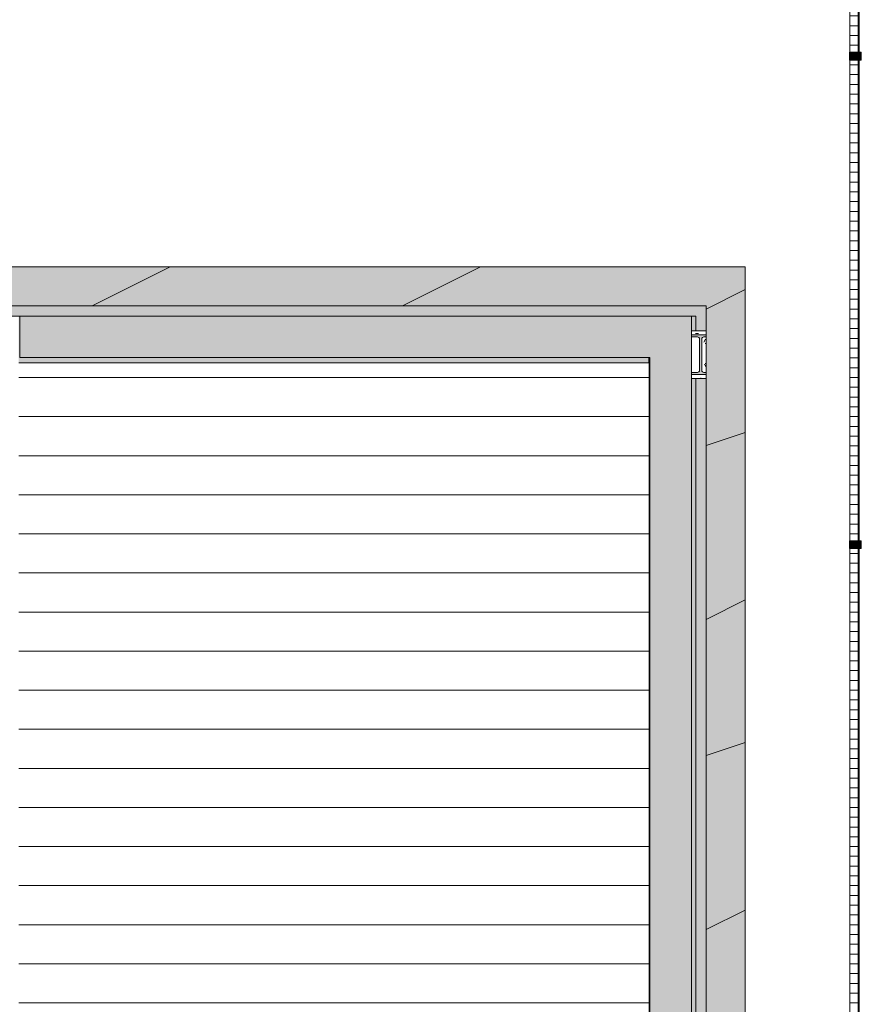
# Model space of a CAD drawing. Header units: millimetres. Extents: x 992 to 119315, y -26483 to 33271.
# Tile 44 of 110: x 114976 to 119282, y 6793 to 11831. Entities that reach past the tile are written whole.
import ezdxf

# ---------------------------------------------------------------- set-up
doc = ezdxf.new("R2010")
doc.units = ezdxf.units.MM
for name, color, linetype, lineweight in [('A-DETL-MBND', 5, 'Continuous', 9), ('A-GLAZ-CURT', 52, 'Continuous', 9), ('A-GLAZ-CWMG', 51, 'Continuous', 9), ('A-ROOF', 132, 'Continuous', 9), ('S-COLS', 52, 'Continuous', 9)]:
    doc.layers.add(name, color=color, linetype=linetype, lineweight=lineweight)

# ---------------------------------------------------------------- blocks, each defined once
blk = doc.blocks.new('CHAPIM3 - CHAPIM-5004745-PLANTA DE CAIMENTO DE PISOS - COBERTURA')
at = {"layer": 'A-DETL-MBND', "lineweight": 5}
h = blk.add_hatch(dxfattribs=at)
h.set_pattern_fill('FP_14', color=71, style=0, pattern_type=2)
h.set_pattern_definition([(0, (0, 0), (812.8, 203.2), [33.528, -576.072, 33.528, -576.072, -3251.2]), (0, (0, 0), (812.8, 203.2), [-1219.2, 33.528, -1185.672, 33.528, -576.072, -1422.4]), (0, (0, 0), (812.8, 203.2), [-3048, 33.528, -372.872, 33.528, -982.472]), (120, (304.8, 101.6), (-582.3764, 602.3054), [33.528, -576.072, 33.528, -576.072, -3251.2]), (120, (304.8, 101.6), (-582.3764, 602.3054), [-1219.2, 33.528, -1185.672, 33.528, -576.072, -1422.4]), (120, (304.8, 101.6), (-582.3764, 602.3054), [-3048, 33.528, -372.872, 33.528, -982.472]), (240, (406.4, 508), (-230.4236, -805.5054), [33.528, -576.072, 33.528, -576.072, -3251.2]), (240, (406.4, 508), (-230.4236, -805.5054), [-1219.2, 33.528, -1185.672, 33.528, -576.072, -1422.4]), (240, (406.4, 508), (-230.4236, -805.5054), [-3048, 33.528, -372.872, 33.528, -982.472])])
h.paths.add_polyline_path([(13551.6, -23385.6), (23557, -23385.6), (23557, -16744.6), (23012.7, -16744.6), (23012.7, 672.4), (28083, 672.4), (28083, 10566.9), (23689.9, 10566.9), (23689.9, 10366.9), (27883, 10366.9), (27883, 872.4), (22812.7, 872.4), (22812.7, -16944.6), (23357, -16944.6), (23357, -23185.6), (4077.8, -23185.6), (4077.8, -6525.6), (-2652, -6525.6), (-2652, 6792.9), (-2852, 6792.9), (-2852, -6725.6), (3877.8, -6725.6), (3877.8, -23385.6), (13431.8, -23385.6)])
h = blk.add_hatch(dxfattribs=at)
h.set_pattern_fill('FP_12', color=71, style=0, pattern_type=2)
h.set_pattern_definition([(216.87, (635, 1587.5), (4762.4943, 3175.0085), [793.75, -7143.75]), (206.565, (1587.5, 1111.25), (-1587.501, -1587.499), [1774.88, -1774.88]), (198.435, (1587.5, 317.5), (-3174.9975, -1587.503), [1004.024, -4016.09])])
h.paths.add_polyline_path([(13551.6, -23385.6), (23557, -23385.6), (23557, -16744.6), (23012.7, -16744.6), (23012.7, 672.4), (28083, 672.4), (28083, 10566.9), (23689.9, 10566.9), (23689.9, 10366.9), (27883, 10366.9), (27883, 872.4), (22812.7, 872.4), (22812.7, -16944.6), (23357, -16944.6), (23357, -23185.6), (4077.8, -23185.6), (4077.8, -6525.6), (-2652, -6525.6), (-2652, 6792.9), (-2852, 6792.9), (-2852, -6725.6), (3877.8, -6725.6), (3877.8, -23385.6), (13431.8, -23385.6)])
at = {"layer": 'A-DETL-MBND', "color": 250, "lineweight": 5}
for p, q in [((28083, 10566.9), (23689.9, 10566.9)), ((28083, 10566.9), (28083, 672.4)), ((27883, 10366.9), (23689.9, 10366.9)), ((27883, 872.4), (27883, 10366.9))]:
    blk.add_line(p, q, dxfattribs=at)
blk = doc.blocks.new('FX-PNC-PILAR-TP15 - FX-PNC-PILAR-TP01-5759043-PLANTA DE CAIMENTO DE PISOS - COBERTURA')
at = {"layer": 'A-DETL-MBND', "lineweight": 5}
h = blk.add_hatch(dxfattribs=at)
h.set_pattern_fill('FP_36', color=135, style=0, pattern_type=2)
h.set_pattern_definition([(0, (158361.967, -25742), (203.2, 50.8), [16.764, -135.636, 16.764, -135.636, -812.8]), (0, (158361.967, -25742), (203.2, 50.8), [-304.8, 16.764, -288.036, 16.764, -135.636, -355.6]), (0, (158361.967, -25742), (203.2, 50.8), [-762, 16.764, -84.836, 16.764, -237.236]), (120, (158438.167, -25716.6), (-145.59409, 150.57636), [16.764, -135.636, 16.764, -135.636, -812.8]), (120, (158438.167, -25716.6), (-145.59409, 150.57636), [-304.8, 16.764, -288.036, 16.764, -135.636, -355.6]), (120, (158438.167, -25716.6), (-145.59409, 150.57636), [-762, 16.764, -84.836, 16.764, -237.236]), (240, (158463.567, -25615), (-57.60591, -201.37636), [16.764, -135.636, 16.764, -135.636, -812.8]), (240, (158463.567, -25615), (-57.60591, -201.37636), [-304.8, 16.764, -288.036, 16.764, -135.636, -355.6]), (240, (158463.567, -25615), (-57.60591, -201.37636), [-762, 16.764, -84.836, 16.764, -237.236])])
h.paths.add_polyline_path([(186218.7, -15747.1), (186244.9, -15747.1), (186244.9, -15727.1), (186169.9, -15727.1), (186169.9, -15747.1), (186192.4, -15747.1)])
h.paths.add_polyline_path([(186191.9, -15715.8), (186200.5, -15715.8), (186207.5, -15712.9), (186211.4, -15707.4), (186211.8, -15704.5), (186211.2, -15542.4), (186210.3, -15540.1), (186206.1, -15535.9), (186200.5, -15534.4), (186169.9, -15534.4), (186169.9, -15715.8)])
h.paths.add_polyline_path([(186244.9, -15715.8), (186244.9, -15534.4), (186234.4, -15534.4), (186227.3, -15537.3), (186223.5, -15542.8), (186223.1, -15545.7), (186223.5, -15707.4), (186224.9, -15710.5), (186228.7, -15714.3), (186234.4, -15715.8)])
h.paths.add_polyline_path([(186223.1, -15523.1), (186244.9, -15523.1), (186244.9, -15503.1), (186169.9, -15503.1), (186169.9, -15523.1), (186218.7, -15523.1)])
at = {"layer": 'A-DETL-MBND', "color": 250, "lineweight": 5}
for p, q in [((186192.4, -15503.1), (186169.9, -15503.1)), ((186244.9, -15503.1), (186192.4, -15503.1)), ((186169.9, -15523.1), (186244.9, -15523.1)), ((186200.5, -15534.4), (186169.9, -15534.4)), ((186211.8, -15704.5), (186211.8, -15545.7)), ((186223.1, -15545.7), (186223.1, -15704.5)), ((186244.9, -15534.4), (186234.4, -15534.4)), ((186169.9, -15715.8), (186200.5, -15715.8)), ((186234.4, -15715.8), (186244.9, -15715.8)), ((186244.9, -15727.1), (186169.9, -15727.1)), ((186169.9, -15747.1), (186192.4, -15747.1)), ((186192.4, -15747.1), (186244.9, -15747.1))]:
    blk.add_line(p, q, dxfattribs=at)
for centre, start, end in [((186200.5, -15545.7), 0, 90), ((186234.4, -15545.7), 90, 180), ((186200.5, -15704.5), 270, 0), ((186234.4, -15704.5), 180, 270)]:
    blk.add_arc(centre, 11.3, start, end, dxfattribs=at)
blk = doc.blocks.new('Painel de gradil - Painel de gradil-5668059-PLANTA DE CAIMENTO DE PISOS - COBERTURA')
at = {"layer": 'A-DETL-MBND', "lineweight": 5}
h = blk.add_hatch(dxfattribs=at)
h.set_pattern_fill('FP_20', color=71, style=0, pattern_type=2)
h.set_pattern_definition([(180, (0, 609.6), (2e-14, -200), []), (270, (0, 609.6), (50, 3e-15), [])])
h.paths.add_polyline_path([(1250, 0), (-1250, 0), (-1250, -5), (1250, -5)])
h = blk.add_hatch(dxfattribs=at)
h.set_pattern_fill('FP_26', color=71, style=0, pattern_type=2)
h.set_pattern_definition([(0, (0, -508.74), (0, 141.421), []), (90, (0, -508.736), (-50, 3e-15), [])])
h.paths.add_polyline_path([(1230, -47.1), (1230, -5), (-1230, -5), (-1230, -47.1), (869, -47.1)])
at = {"layer": 'A-DETL-MBND', "color": 250, "lineweight": 5}
for p, q in [((1250, 0), (-1250, 0)), ((-1250, 0), (-1250, -5)), ((1250, -5), (1250, 0)), ((-1250, -5), (1250, -5)), ((-1230, -47.1), (1230, -47.1))]:
    blk.add_line(p, q, dxfattribs=at)
blk = doc.blocks.new('Montante retangular - montante retangular 60x40mm metal-V36-PLANTA DE CAIMENTO DE PISOS - COBERTURA')
at = {"layer": 'A-DETL-MBND', "lineweight": 5}
h = blk.add_hatch(color=107, dxfattribs=at)
h.paths.add_polyline_path([(20, -11), (-20, -11), (-20, 0), (20, 0)])
h.paths.add_polyline_path([(0, 5), (-20, 5), (-20, 49), (20, 49), (20, 5)])
at = {"layer": 'A-DETL-MBND', "color": 250, "lineweight": 5}
for p, q in [((-20, -11), (-20, 49)), ((-20, 49), (20, 49)), ((20, 49), (20, -11)), ((20, -11), (-20, -11))]:
    blk.add_line(p, q, dxfattribs=at)
blk = doc.blocks.new('Montante retangular - montante retangular 60x40mm metal-V37-PLANTA DE CAIMENTO DE PISOS - COBERTURA')
at = {"layer": 'A-DETL-MBND', "lineweight": 5}
h = blk.add_hatch(color=107, dxfattribs=at)
h.paths.add_polyline_path([(20, 49), (20, 5), (-20, 5), (-20, 49), (0, 49)])
h.paths.add_polyline_path([(20, -11), (-20, -11), (-20, 0), (20, 0)])
at = {"layer": 'A-DETL-MBND', "color": 250, "lineweight": 5}
for p, q in [((-20, -11), (-20, 49)), ((-20, 49), (20, 49)), ((20, 49), (20, -11)), ((20, -11), (-20, -11))]:
    blk.add_line(p, q, dxfattribs=at)
blk = doc.blocks.new('BE-PMSa-MOD-ARQ-ESCOLA-EX-000-R_0056_rvt-1-PLANTA DE CAIMENTO DE PISOS - COBERTURA')
at = {"layer": 'A-DETL-MBND', "lineweight": 5}
for points in [[(24791.3, 10314.4), (27830.5, 10314.4), (27830, 10366.9), (23689.9, 10366.9), (23689.9, 10314.4), (24371, 10314.4)], [(24366, 10074.4), (27590, 10074.4), (27590, 10101.9), (24371, 10101.9), (24371, 10314.4), (24366, 10314.4), (24366, 10101.9)], [(27861.1, 10014.9), (27883, 10014.9), (27883, 10026.2), (27872.4, 10026.2), (27865.6, 10028.9), (27861.5, 10034.6), (27861.1, 10037.5), (27861.7, 10199.6), (27864.4, 10203.7), (27866.8, 10206.1), (27872.4, 10207.6), (27883, 10207.6), (27883, 10218.9), (27808, 10218.9), (27808, 10207.6), (27838.5, 10207.6), (27844.2, 10206.1), (27849.4, 10199.2), (27849.8, 10196.3), (27849.4, 10034.6), (27848.3, 10031.8), (27844.2, 10027.7), (27838.5, 10026.2), (27808, 10026.2), (27808, 10014.9), (27856.7, 10014.9)]]:
    blk.add_hatch(color=9, dxfattribs=at).paths.add_polyline_path(points)
h = blk.add_hatch(color=9, dxfattribs=at)
h.paths.add_polyline_path([(27883, 1019.9), (27883, 9994.9), (27830.5, 9994.9), (27830.5, 1019.9), (27856.7, 1019.9)])
h.paths.add_polyline_path([(27863, 10238.9), (27883, 10238.9), (27883, 10366.9), (27830.5, 10366.9), (27830.5, 10238.9), (27856.7, 10238.9)])
h = blk.add_hatch(color=9, dxfattribs=at)
h.paths.add_polyline_path([(27732, 924.9), (27732, 970.4), (27592.4, 970.4), (27592.4, 924.9)])
h.paths.add_polyline_path([(27830, 1019.9), (27830, 9994.9), (27808, 9994.9), (27808, 1019.9)])
h.paths.add_polyline_path([(27595, 1210.4), (27595, 10101.9), (27591.1, 10101.9), (27591.1, 1210.4)])
h.paths.add_polyline_path([(27830, 10238.9), (27830, 10314.4), (27808, 10314.4), (27808, 10238.9)])
h = blk.add_hatch(dxfattribs=at)
h.set_pattern_fill('FP_7', color=71, style=0, pattern_type=2)
h.set_pattern_definition([(0, (187.82, 0), (0, 200), [])])
h.paths.add_polyline_path([(22025.2, 1182.9), (22025.2, 1210.4), (27591.1, 1210.4), (27591.1, 10101.9), (27590, 10101.9), (27590, 10074.4), (24366, 10074.4), (24366, 5898.1), (22020.2, 5898.1), (22020.2, 1182.9)])
at = {"layer": 'A-DETL-MBND', "color": 250, "lineweight": 5}
for p, q in [((24371, 10314.4), (23689.9, 10314.4)), ((27830.5, 10314.4), (27808, 10314.4)), ((27830, 10238.8), (27830, 10314.4)), ((27830.5, 10238.9), (27830.5, 10314.4)), ((27830.5, 10238.9), (27883, 10238.9)), ((27808, 10218.9), (27883, 10218.9)), ((27838.5, 10207.6), (27808, 10207.6)), ((27849.8, 10037.5), (27849.8, 10196.3)), ((27861.1, 10196.3), (27861.1, 10037.5)), ((27883, 10207.6), (27872.4, 10207.6)), ((27590, 10101.9), (27590, 10074.4)), ((27591.1, 10101.9), (27591.1, 1210.2)), ((24366, 10074.4), (27590, 10074.4)), ((27808, 10026.2), (27838.5, 10026.2)), ((27872.4, 10026.2), (27883, 10026.2)), ((27883, 10014.9), (27808, 10014.9)), ((27830, 1019.8), (27830, 9995)), ((27830.5, 1019.9), (27830.5, 9994.9)), ((27883, 9994.9), (27830.5, 9994.9))]:
    blk.add_line(p, q, dxfattribs=at)
for centre, start, end in [((27838.5, 10196.3), 0, 90), ((27872.4, 10196.3), 90, 180), ((27838.5, 10037.5), 270, 0), ((27872.4, 10037.5), 180, 270)]:
    blk.add_arc(centre, 11.3, start, end, dxfattribs=at)
at = {"layer": 'A-GLAZ-CURT', "color": 250, "lineweight": 5, "rotation": 269.9999999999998}
for p in [(28666.3, 12894.3), (28666.3, 10394.3), (28666.3, 7894.3)]:
    blk.add_blockref('Painel de gradil - Painel de gradil-5668059-PLANTA DE CAIMENTO DE PISOS - COBERTURA', p, dxfattribs=at)
at = {"layer": 'A-GLAZ-CWMG', "color": 250, "lineweight": 5, "extrusion": (0, 0, -1), "rotation": 270.0000000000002}
for name, p in [('Montante retangular - montante retangular 60x40mm metal-V36-PLANTA DE CAIMENTO DE PISOS - COBERTURA', (-28666.3, 11644.3)), ('Montante retangular - montante retangular 60x40mm metal-V37-PLANTA DE CAIMENTO DE PISOS - COBERTURA', (-28666.3, 9144.3))]:
    blk.add_blockref(name, p, dxfattribs=at)
at = {"layer": 'A-ROOF', "color": 250, "lineweight": 5}
blk.add_blockref('CHAPIM3 - CHAPIM-5004745-PLANTA DE CAIMENTO DE PISOS - COBERTURA', (0, 0), dxfattribs=at)
at = {"layer": 'S-COLS', "color": 250, "lineweight": 5}
blk.add_blockref('FX-PNC-PILAR-TP15 - FX-PNC-PILAR-TP01-5759043-PLANTA DE CAIMENTO DE PISOS - COBERTURA', (-158362, 25742), dxfattribs=at)

msp = doc.modelspace()

# ---------------------------------------------------------------- hatches: boundary and pattern name
at = {"layer": 'A-DETL-MBND', "lineweight": 5}
msp.add_hatch(color=9, dxfattribs=at).paths.add_polyline_path([(113863.6, 970.4), (118412.9, 970.4), (118412.9, 10314.4), (114976, 10314.4), (114976, 10101.9), (118199.9, 10101.9), (118199.9, 1210.4), (112630.1, 1210.4), (112630.1, 970.4), (113741.5, 970.4)])

# ---------------------------------------------------------------- linework, layer by layer
at = {"layer": 'A-DETL-MBND'}
for p, q in [((118412.9, 10314.4), (114976, 10314.4)), ((114976, 10314.4), (114976, 10101.9)), ((118412.9, 970.4), (118412.9, 10314.4)), ((114976, 10101.9), (118199.9, 10101.9)), ((118199.9, 10101.9), (118199.9, 1210.4))]:
    msp.add_line(p, q, dxfattribs=at)

# ---------------------------------------------------------------- block references
at = {"lineweight": 5}
msp.add_blockref('BE-PMSa-MOD-ARQ-ESCOLA-EX-000-R_0056_rvt-1-PLANTA DE CAIMENTO DE PISOS - COBERTURA', (90605, 0), dxfattribs=at)

doc.saveas('drawing.dxf')
